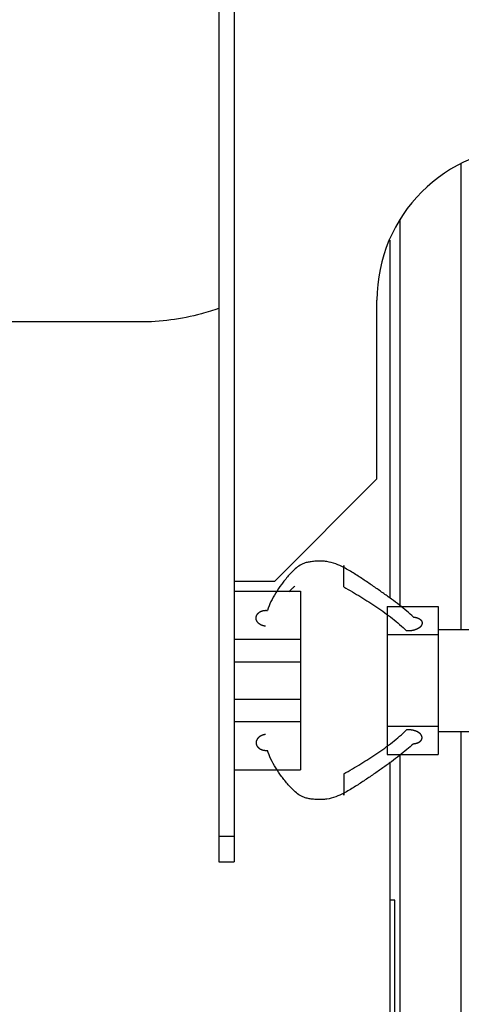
# Model space of a CAD drawing. Header units: inches. Extents: x 0 to 29700, y -16 to 21000.
# Tile 51 of 235: x 7115 to 7201, y 8452 to 8645. Entities that reach past the tile are written whole.
import ezdxf

# ---------------------------------------------------------------- set-up
doc = ezdxf.new("R2010")
doc.units = ezdxf.units.IN
doc.layers.add('1', color=7, linetype='Continuous', true_color=0xffffff)

msp = doc.modelspace()

# ---------------------------------------------------------------- linework, layer by layer
at = {"layer": '1', "color": 2, "linetype": 'Continuous', "lineweight": 25}
for p, q in [((7153.767, 8653.75), (7153.767, 8484.75)), ((7156.769, 8653.75), (7156.769, 8534.75)), ((7201.308, 8525.25), (7201.308, 8616.563)), ((7189.308, 8529.794), (7189.308, 8605.625)), ((7187.266, 8601.509), (7187.266, 8601.743)), ((7187.164, 8601.501), (7187.267, 8601.501)), ((7187.267, 8601.501), (7187.267, 8531.374)), ((7184.767, 8554.75), (7184.767, 8589.75)), ((7138.267, 8585.486), (7108.364, 8585.486)), ((7164.767, 8534.75), (7184.767, 8554.75)), ((7156.769, 8534.75), (7164.767, 8534.75)), ((7156.817, 8532.791), (7169.767, 8532.791)), ((7169.767, 8532.791), (7169.767, 8523.356)), ((7186.767, 8529.791), (7186.767, 8524.291)), ((7186.767, 8529.791), (7196.767, 8529.791)), ((7196.767, 8529.791), (7196.767, 8525.25)), ((7196.767, 8525.25), (7196.767, 8524.291)), ((7196.767, 8525.25), (7211.267, 8525.25)), ((7156.817, 8523.356), (7169.767, 8523.356)), ((7169.767, 8523.356), (7169.767, 8518.942)), ((7186.767, 8524.291), (7186.767, 8506.291)), ((7186.767, 8524.291), (7196.767, 8524.291)), ((7196.767, 8524.291), (7196.767, 8506.291)), ((7156.817, 8518.942), (7169.767, 8518.942)), ((7169.767, 8518.942), (7169.767, 8511.64)), ((7156.817, 8511.64), (7169.767, 8511.64)), ((7169.767, 8511.64), (7169.767, 8507.226)), ((7156.817, 8507.226), (7169.767, 8507.226)), ((7169.767, 8507.226), (7169.767, 8497.791)), ((7186.767, 8506.291), (7186.767, 8500.791)), ((7186.767, 8506.291), (7196.767, 8506.291)), ((7196.767, 8506.291), (7196.767, 8505.25)), ((7196.767, 8505.25), (7196.767, 8500.791)), ((7196.767, 8505.25), (7211.267, 8505.25)), ((7201.308, 8427.25), (7201.308, 8505.25)), ((7186.767, 8500.791), (7196.767, 8500.791)), ((7189.308, 8427.25), (7189.308, 8500.794)), ((7156.817, 8497.791), (7169.767, 8497.791)), ((7187.267, 8499.205), (7187.267, 8419.221)), ((7153.767, 8484.75), (7153.767, 8479.75)), ((7153.767, 8484.75), (7156.817, 8484.75)), ((7156.817, 8484.75), (7156.817, 8479.75)), ((7153.767, 8479.75), (7156.817, 8479.75)), ((7188.267, 8472.25), (7187.25, 8472.25)), ((7188.267, 8152.25), (7188.267, 8472.25))]:
    msp.add_line(p, q, dxfattribs=at)
msp.add_arc((7214.767, 8589.75), 30, 90, 180, dxfattribs=at)
for points, degree, knots in [([(7153.854, 8588.163), (7152.707, 8587.757), (7151.545, 8587.396), (7146.428, 8586.024), (7142.348, 8585.486), (7138.267, 8585.486)], 3, [0, 0, 0, 0, 0.2296211, 0.2296211, 1, 1, 1, 1]), ([(7178.267, 8537.388), (7177.761, 8537.65), (7176.716, 8538.142), (7175.255, 8538.541), (7174.021, 8538.664), (7173.064, 8538.653), (7172.258, 8538.586), (7171.665, 8538.505), (7171.263, 8538.438), (7170.901, 8538.355), (7170.46, 8538.222), (7169.767, 8537.924), (7168.954, 8537.35), (7168.132, 8536.571), (7167.399, 8535.757), (7166.714, 8534.93), (7165.857, 8533.819), (7164.887, 8532.427), (7163.959, 8530.732), (7163.506, 8529.578), (7163.326, 8528.997)], 3, [0, 0, 0, 0, 0.0625, 0.125, 0.15625, 0.1875, 0.21875, 0.234375, 0.25, 0.265625, 0.28125, 0.3125, 0.375, 0.4375, 0.5, 0.5625, 0.625, 0.75, 0.875, 1, 1, 1, 1]), ([(7178.267, 8533.607), (7178.267, 8533.701), (7178.267, 8533.897), (7178.267, 8534.134), (7178.267, 8534.406), (7178.267, 8534.735), (7178.267, 8535.041), (7178.267, 8535.346), (7178.267, 8535.703), (7178.267, 8536.076), (7178.267, 8536.41), (7178.267, 8536.702), (7178.267, 8536.984), (7178.267, 8537.291), (7178.267, 8537.525), (7178.267, 8537.668), (7178.267, 8537.741), (7178.267, 8537.784), (7178.267, 8537.789), (7178.267, 8537.723), (7178.267, 8537.599), (7178.267, 8537.463), (7178.267, 8537.388)], 5, [0, 0, 0, 0, 0, 0, 0.1360851, 0.25, 0.25, 0.25, 0.2708653, 0.3748173, 0.4789488, 0.5, 0.5, 0.5, 0.5828898, 0.6871801, 0.75, 0.75, 0.75, 0.7916704, 0.8957455, 1, 1, 1, 1, 1, 1]), ([(7191.948, 8527.702), (7191.095, 8528.472), (7189.702, 8529.635), (7187.62, 8531.219), (7185.924, 8532.44), (7184.131, 8533.688), (7182.268, 8534.948), (7180.35, 8536.201), (7178.996, 8537.012), (7178.267, 8537.388)], 3, [0, 0, 0, 0, 0.25, 0.375, 0.5, 0.625, 0.75, 0.875, 1, 1, 1, 1]), ([(7167.528, 8532.636), (7167.776, 8532.894), (7168.158, 8533.277), (7168.571, 8533.652), (7168.713, 8533.775)], 3, [0, 0, 0, 0, 0.6681142, 1, 1, 1, 1]), ([(7178.267, 8533.607), (7178.84, 8533.274), (7179.969, 8532.625), (7181.609, 8531.646), (7183.209, 8530.654), (7184.774, 8529.631), (7186.302, 8528.56), (7188.303, 8527.056), (7189.704, 8525.844), (7190.59, 8525.002)], 3, [0, 0, 0, 0, 0.125, 0.25, 0.375, 0.5, 0.625, 0.75, 1, 1, 1, 1]), ([(7191.948, 8527.702), (7192.091, 8527.688), (7192.377, 8527.646), (7192.709, 8527.557), (7193.006, 8527.427), (7193.242, 8527.259), (7193.401, 8527.102), (7193.505, 8526.967), (7193.563, 8526.858), (7193.601, 8526.745), (7193.623, 8526.59), (7193.623, 8526.416), (7193.604, 8526.3), (7193.565, 8526.185), (7193.499, 8526.057), (7193.381, 8525.881), (7193.293, 8525.781), (7193.192, 8525.688), (7193.078, 8525.6), (7192.874, 8525.464), (7192.744, 8525.388), (7192.604, 8525.319), (7192.457, 8525.257), (7192.164, 8525.153), (7191.817, 8525.054), (7191.476, 8524.994), (7191.126, 8524.969), (7190.778, 8524.983), (7190.59, 8525.002)], 5, [0, 0, 0, 0, 0, 0, 0.1042545, 0.2083296, 0.25, 0.25, 0.25, 0.3128199, 0.375, 0.375, 0.375, 0.4171102, 0.5, 0.5, 0.5, 0.5210512, 0.625, 0.625, 0.625, 0.6251827, 0.7291347, 0.75, 0.75, 0.75, 0.8639149, 1, 1, 1, 1, 1, 1]), ([(7178.267, 8496.975), (7178.84, 8497.308), (7179.969, 8497.957), (7181.609, 8498.935), (7183.209, 8499.928), (7184.774, 8500.95), (7186.302, 8502.021), (7188.303, 8503.525), (7189.704, 8504.738), (7190.59, 8505.58)], 3, [0, 0, 0, 0, 0.125, 0.25, 0.375, 0.5, 0.625, 0.75, 1, 1, 1, 1]), ([(7191.948, 8502.88), (7192.091, 8502.893), (7192.377, 8502.936), (7192.709, 8503.024), (7193.006, 8503.155), (7193.242, 8503.323), (7193.401, 8503.48), (7193.505, 8503.615), (7193.563, 8503.723), (7193.601, 8503.837), (7193.623, 8503.991), (7193.623, 8504.165), (7193.604, 8504.282), (7193.565, 8504.396), (7193.499, 8504.525), (7193.381, 8504.7), (7193.293, 8504.8), (7193.192, 8504.894), (7193.078, 8504.981), (7192.874, 8505.117), (7192.744, 8505.193), (7192.604, 8505.262), (7192.457, 8505.324), (7192.164, 8505.428), (7191.817, 8505.528), (7191.476, 8505.588), (7191.126, 8505.612), (7190.778, 8505.599), (7190.59, 8505.58)], 5, [0, 0, 0, 0, 0, 0, 0.1042545, 0.2083296, 0.25, 0.25, 0.25, 0.3128199, 0.375, 0.375, 0.375, 0.4171102, 0.5, 0.5, 0.5, 0.5210512, 0.625, 0.625, 0.625, 0.6251827, 0.7291347, 0.75, 0.75, 0.75, 0.8639149, 1, 1, 1, 1, 1, 1]), ([(7191.948, 8502.88), (7192.002, 8502.885), (7192.109, 8502.898), (7192.269, 8502.924), (7192.477, 8502.972), (7192.676, 8503.033), (7192.864, 8503.108), (7193.038, 8503.195), (7193.194, 8503.294), (7193.328, 8503.404), (7193.407, 8503.489), (7193.456, 8503.552), (7193.499, 8503.617), (7193.536, 8503.684), (7193.566, 8503.753), (7193.59, 8503.823), (7193.617, 8503.935), (7193.625, 8504.079), (7193.609, 8504.224), (7193.569, 8504.368), (7193.505, 8504.507), (7193.421, 8504.639), (7193.316, 8504.765), (7193.192, 8504.884), (7193.053, 8504.994), (7192.9, 8505.097), (7192.735, 8505.191), (7192.56, 8505.276), (7192.374, 8505.352), (7192.181, 8505.418), (7191.98, 8505.475), (7191.774, 8505.522), (7191.563, 8505.558), (7191.348, 8505.583), (7191.131, 8505.597), (7190.803, 8505.601), (7190.59, 8505.579)], 2, [0, 0, 0, 0.015625, 0.03125, 0.0625, 0.09375, 0.125, 0.15625, 0.1875, 0.21875, 0.25, 0.2633929, 0.28125, 0.2946429, 0.3125, 0.3258929, 0.34375, 0.375, 0.40625, 0.4375, 0.46875, 0.5, 0.53125, 0.5625, 0.59375, 0.625, 0.65625, 0.6875, 0.71875, 0.75, 0.78125, 0.8125, 0.84375, 0.875, 0.90625, 0.9375, 1, 1, 1]), ([(7162.908, 8504.677), (7162.735, 8504.659), (7162.424, 8504.599), (7162.129, 8504.493), (7161.864, 8504.348), (7161.624, 8504.155), (7161.436, 8503.971), (7161.279, 8503.78), (7161.154, 8503.551), (7161.087, 8503.31), (7161.078, 8503.086), (7161.097, 8502.884), (7161.139, 8502.683), (7161.238, 8502.447), (7161.394, 8502.229), (7161.601, 8502.041), (7161.8, 8501.906), (7162.013, 8501.785), (7162.293, 8501.665), (7162.603, 8501.589), (7162.926, 8501.56), (7163.194, 8501.571), (7163.326, 8501.585)], 5, [0, 0, 0, 0, 0, 0, 0.1360851, 0.25, 0.25, 0.25, 0.2708653, 0.3748173, 0.4789488, 0.5, 0.5, 0.5, 0.5828898, 0.6871801, 0.75, 0.75, 0.75, 0.7916704, 0.8957455, 1, 1, 1, 1, 1, 1]), ([(7178.267, 8493.194), (7177.761, 8492.931), (7176.716, 8492.44), (7175.255, 8492.04), (7174.021, 8491.918), (7173.064, 8491.929), (7172.258, 8491.996), (7171.665, 8492.076), (7171.263, 8492.144), (7170.901, 8492.226), (7170.46, 8492.359), (7169.767, 8492.657), (7168.954, 8493.231), (7168.132, 8494.011), (7167.399, 8494.824), (7166.714, 8495.651), (7165.857, 8496.762), (7164.887, 8498.154), (7163.959, 8499.85), (7163.506, 8501.003), (7163.326, 8501.585)], 3, [0, 0, 0, 0, 0.0625, 0.125, 0.15625, 0.1875, 0.21875, 0.234375, 0.25, 0.265625, 0.28125, 0.3125, 0.375, 0.4375, 0.5, 0.5625, 0.625, 0.75, 0.875, 1, 1, 1, 1]), ([(7191.948, 8502.88), (7191.095, 8502.109), (7189.702, 8500.947), (7187.62, 8499.363), (7185.924, 8498.142), (7184.131, 8496.894), (7182.268, 8495.633), (7180.35, 8494.381), (7178.996, 8493.57), (7178.267, 8493.194)], 3, [0, 0, 0, 0, 0.25, 0.375, 0.5, 0.625, 0.75, 0.875, 1, 1, 1, 1]), ([(7178.267, 8496.975), (7178.267, 8496.881), (7178.267, 8496.684), (7178.267, 8496.447), (7178.267, 8496.175), (7178.267, 8495.846), (7178.267, 8495.541), (7178.267, 8495.374), (7178.267, 8495.201), (7178.267, 8495.023), (7178.267, 8494.722), (7178.267, 8494.538), (7178.267, 8494.354), (7178.267, 8494.171), (7178.267, 8493.88), (7178.267, 8493.682), (7178.267, 8493.523), (7178.267, 8493.38), (7178.267, 8493.194), (7178.267, 8493.05), (7178.267, 8492.963), (7178.267, 8492.899), (7178.267, 8492.841), (7178.267, 8492.797), (7178.267, 8492.792), (7178.267, 8492.859), (7178.267, 8492.982), (7178.267, 8493.118), (7178.267, 8493.194)], 5, [0, 0, 0, 0, 0, 0, 0.1360851, 0.25, 0.25, 0.25, 0.2708653, 0.3748173, 0.375, 0.375, 0.375, 0.4789488, 0.5, 0.5, 0.5, 0.5828898, 0.625, 0.625, 0.625, 0.6871801, 0.75, 0.75, 0.75, 0.7916704, 0.8957455, 1, 1, 1, 1, 1, 1])]:
    msp.add_open_spline(points, degree=degree, knots=knots, dxfattribs=at)
for points, degree in [([(7156.817, 8534.75), (7156.817, 8484.75)], 1), ([(7162.908, 8525.905), (7162.513, 8525.946), (7161.802, 8526.258), (7161.299, 8526.738), (7161.056, 8527.336), (7161.128, 8527.942), (7161.513, 8528.498), (7162.133, 8528.876), (7162.929, 8529.039), (7163.326, 8528.996)], 2)]:
    msp.add_open_spline(points, degree=degree, dxfattribs=at)

doc.saveas('drawing.dxf')
